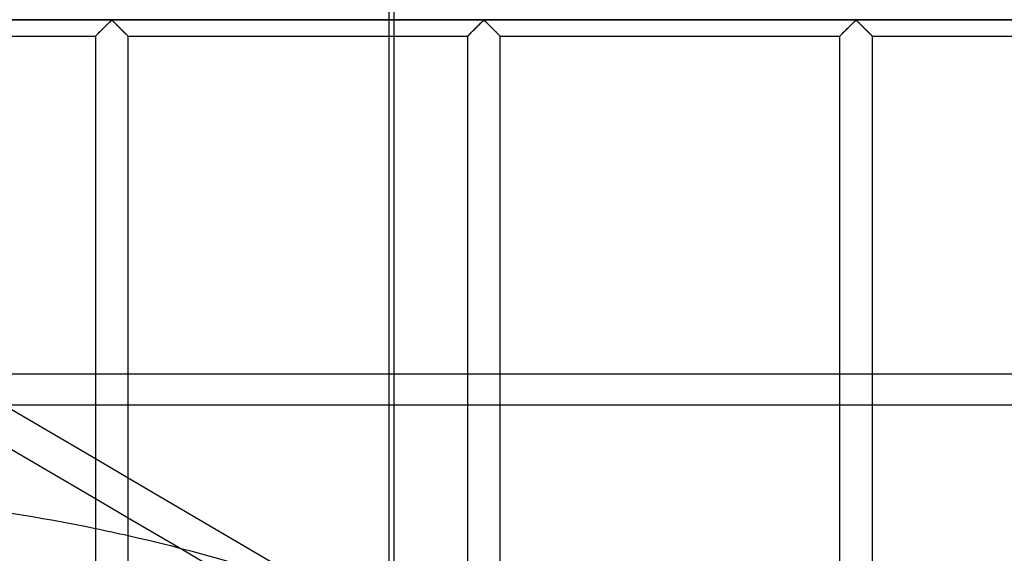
# Model space of a CAD drawing. Header units: millimetres. Extents: x -690 to 690, y -690 to 690.
# Tile 49 of 62: x 43 to 193, y 259 to 340. Entities that reach past the tile are written whole.
import ezdxf

# ---------------------------------------------------------------- set-up
doc = ezdxf.new("R2010")
doc.units = ezdxf.units.MM
doc.layers.add('MAIN-1', color=7, linetype='Continuous')
doc.layers.add('MAIN-2', color=7, linetype='Continuous')

msp = doc.modelspace()

# ---------------------------------------------------------------- linework, layer by layer
at = {"layer": 'MAIN-1'}
for p, q in [((680, 340), (-680, 340)), ((55.46, 338.79), (55.58, 338.91)), ((55.58, 338.91), (55.7, 339.03)), ((55.7, 339.03), (55.81, 339.14)), ((55.81, 339.14), (55.93, 339.26)), ((55.93, 339.26), (56.04, 339.37)), ((56.04, 339.37), (56.16, 339.48)), ((56.16, 339.48), (56.26, 339.59)), ((56.26, 339.59), (56.36, 339.69)), ((56.36, 339.69), (56.46, 339.78)), ((56.46, 339.78), (56.55, 339.87)), ((56.55, 339.87), (56.67, 339.93)), ((56.67, 339.93), (56.74, 339.9)), ((56.74, 339.9), (56.79, 339.85)), ((56.79, 339.85), (56.85, 339.81)), ((56.85, 339.81), (56.9, 339.75)), ((56.9, 339.75), (56.96, 339.7)), ((56.96, 339.7), (57.01, 339.64)), ((57.01, 339.64), (57.07, 339.59)), ((57.07, 339.59), (57.13, 339.53)), ((57.13, 339.53), (57.2, 339.47)), ((57.2, 339.47), (57.26, 339.4)), ((57.26, 339.4), (57.33, 339.34)), ((57.33, 339.34), (57.39, 339.27)), ((57.39, 339.27), (57.46, 339.21)), ((57.46, 339.21), (57.53, 339.14)), ((57.53, 339.14), (57.59, 339.07)), ((57.59, 339.07), (57.66, 339)), ((57.66, 339), (57.73, 338.93)), ((57.73, 338.93), (57.8, 338.87)), ((57.8, 338.87), (57.87, 338.8)), ((112.12, 338.79), (112.24, 338.91)), ((112.24, 338.91), (112.36, 339.03)), ((112.36, 339.03), (112.48, 339.14)), ((112.48, 339.14), (112.6, 339.26)), ((112.6, 339.26), (112.71, 339.37)), ((112.71, 339.37), (112.82, 339.48)), ((112.82, 339.48), (112.93, 339.59)), ((112.93, 339.59), (113.03, 339.69)), ((113.03, 339.69), (113.13, 339.78)), ((113.13, 339.78), (113.22, 339.87)), ((113.22, 339.87), (113.33, 339.93)), ((113.33, 339.93), (113.41, 339.9)), ((113.41, 339.9), (113.46, 339.85)), ((113.46, 339.85), (113.51, 339.81)), ((113.51, 339.81), (113.57, 339.75)), ((113.57, 339.75), (113.62, 339.7)), ((113.62, 339.7), (113.68, 339.64)), ((113.68, 339.64), (113.74, 339.59)), ((113.74, 339.59), (113.8, 339.53)), ((113.8, 339.53), (113.86, 339.47)), ((113.86, 339.47), (113.93, 339.4)), ((113.93, 339.4), (113.99, 339.34)), ((113.99, 339.34), (114.06, 339.27)), ((114.06, 339.27), (114.12, 339.21)), ((114.12, 339.21), (114.19, 339.14)), ((114.19, 339.14), (114.26, 339.07)), ((114.26, 339.07), (114.33, 339)), ((114.33, 339), (114.4, 338.93)), ((114.4, 338.93), (114.47, 338.87)), ((114.47, 338.87), (114.53, 338.8)), ((168.79, 338.79), (168.91, 338.91)), ((168.91, 338.91), (169.03, 339.03)), ((169.03, 339.03), (169.15, 339.14)), ((169.15, 339.14), (169.26, 339.26)), ((169.26, 339.26), (169.38, 339.37)), ((169.38, 339.37), (169.49, 339.48)), ((169.49, 339.48), (169.6, 339.59)), ((169.6, 339.59), (169.7, 339.69)), ((169.7, 339.69), (169.79, 339.78)), ((169.79, 339.78), (169.89, 339.87)), ((169.89, 339.87), (170, 339.93)), ((170, 339.93), (170.07, 339.9)), ((170.07, 339.9), (170.13, 339.85)), ((170.13, 339.85), (170.18, 339.81)), ((170.18, 339.81), (170.23, 339.75)), ((170.23, 339.75), (170.29, 339.7)), ((170.29, 339.7), (170.35, 339.64)), ((170.35, 339.64), (170.41, 339.59)), ((170.41, 339.59), (170.47, 339.53)), ((170.47, 339.53), (170.53, 339.47)), ((170.53, 339.47), (170.59, 339.4)), ((170.59, 339.4), (170.66, 339.34)), ((170.66, 339.34), (170.73, 339.27)), ((170.73, 339.27), (170.79, 339.21)), ((170.79, 339.21), (170.86, 339.14)), ((170.86, 339.14), (170.93, 339.07)), ((170.93, 339.07), (170.99, 339)), ((170.99, 339), (171.06, 338.93)), ((171.06, 338.93), (171.13, 338.87)), ((171.13, 338.87), (171.2, 338.8)), ((2.5, 337.5), (54.17, 337.5)), ((54.17, 337.51), (54.2, 337.53)), ((54.17, 337.5), (54.17, 337.51)), ((54.17, 337.5), (54.17, 115.83)), ((54.2, 337.53), (54.23, 337.56)), ((54.23, 337.56), (54.28, 337.61)), ((54.28, 337.61), (54.34, 337.67)), ((54.34, 337.67), (54.41, 337.74)), ((54.41, 337.74), (54.49, 337.82)), ((54.49, 337.82), (54.58, 337.91)), ((54.58, 337.91), (54.67, 338)), ((54.67, 338), (54.77, 338.11)), ((54.77, 338.11), (54.88, 338.21)), ((54.88, 338.21), (54.99, 338.32)), ((54.99, 338.32), (55.1, 338.43)), ((55.1, 338.43), (55.22, 338.55)), ((55.22, 338.55), (55.34, 338.67)), ((55.34, 338.67), (55.46, 338.79)), ((57.87, 338.8), (57.94, 338.73)), ((57.94, 338.73), (58.01, 338.66)), ((58.01, 338.66), (58.07, 338.59)), ((58.07, 338.59), (58.14, 338.52)), ((58.14, 338.52), (58.21, 338.46)), ((58.21, 338.46), (58.27, 338.39)), ((58.27, 338.39), (58.34, 338.33)), ((58.34, 338.33), (58.4, 338.26)), ((58.4, 338.26), (58.46, 338.2)), ((58.46, 338.2), (58.52, 338.14)), ((58.52, 338.14), (58.58, 338.08)), ((58.58, 338.08), (58.64, 338.02)), ((58.64, 338.02), (58.7, 337.97)), ((58.7, 337.97), (58.75, 337.91)), ((58.75, 337.91), (58.81, 337.86)), ((58.81, 337.86), (58.86, 337.81)), ((58.86, 337.81), (58.9, 337.76)), ((58.9, 337.76), (58.95, 337.72)), ((58.95, 337.72), (58.99, 337.68)), ((58.99, 337.68), (59.02, 337.64)), ((59.02, 337.64), (59.06, 337.61)), ((59.06, 337.61), (59.08, 337.58)), ((59.08, 337.58), (59.11, 337.56)), ((59.11, 337.56), (59.13, 337.54)), ((59.13, 337.54), (59.15, 337.52)), ((59.15, 337.52), (59.16, 337.51)), ((59.16, 337.51), (59.16, 337.5)), ((59.16, 337.5), (59.17, 337.5)), ((59.17, 115.83), (59.17, 337.5)), ((59.17, 337.5), (110.83, 337.5)), ((99.65, 248.78), (99.65, 337.5)), ((110.83, 337.5), (110.84, 337.51)), ((110.83, 337.5), (110.83, 115.83)), ((110.84, 337.51), (110.86, 337.53)), ((110.86, 337.53), (110.9, 337.56)), ((110.9, 337.56), (110.94, 337.61)), ((110.94, 337.61), (111, 337.67)), ((111, 337.67), (111.07, 337.74)), ((111.07, 337.74), (111.15, 337.82)), ((111.15, 337.82), (111.24, 337.91)), ((111.24, 337.91), (111.34, 338)), ((111.34, 338), (111.44, 338.11)), ((111.44, 338.11), (111.55, 338.21)), ((111.55, 338.21), (111.66, 338.32)), ((111.66, 338.32), (111.77, 338.43)), ((111.77, 338.43), (111.88, 338.55)), ((111.88, 338.55), (112, 338.67)), ((112, 338.67), (112.12, 338.79)), ((114.53, 338.8), (114.6, 338.73)), ((114.6, 338.73), (114.67, 338.66)), ((114.67, 338.66), (114.74, 338.59)), ((114.74, 338.59), (114.81, 338.52)), ((114.81, 338.52), (114.87, 338.46)), ((114.87, 338.46), (114.94, 338.39)), ((114.94, 338.39), (115, 338.33)), ((115, 338.33), (115.07, 338.26)), ((115.07, 338.26), (115.13, 338.2)), ((115.13, 338.2), (115.19, 338.14)), ((115.19, 338.14), (115.25, 338.08)), ((115.25, 338.08), (115.31, 338.02)), ((115.31, 338.02), (115.36, 337.97)), ((115.36, 337.97), (115.42, 337.91)), ((115.42, 337.91), (115.47, 337.86)), ((115.47, 337.86), (115.52, 337.81)), ((115.52, 337.81), (115.57, 337.76)), ((115.57, 337.76), (115.61, 337.72)), ((115.61, 337.72), (115.65, 337.68)), ((115.65, 337.68), (115.69, 337.64)), ((115.69, 337.64), (115.72, 337.61)), ((115.72, 337.61), (115.75, 337.58)), ((115.75, 337.58), (115.78, 337.56)), ((115.78, 337.56), (115.8, 337.54)), ((115.8, 337.54), (115.81, 337.52)), ((115.81, 337.52), (115.82, 337.51)), ((115.82, 337.51), (115.83, 337.5)), ((115.83, 115.83), (115.83, 337.5)), ((115.83, 337.5), (115.83, 337.5)), ((115.83, 337.5), (167.5, 337.5)), ((167.5, 337.5), (167.51, 337.51)), ((167.5, 337.5), (167.5, 115.83)), ((167.51, 337.51), (167.53, 337.53)), ((167.53, 337.53), (167.56, 337.56)), ((167.56, 337.56), (167.61, 337.61)), ((167.61, 337.61), (167.67, 337.67)), ((167.67, 337.67), (167.74, 337.74)), ((167.74, 337.74), (167.82, 337.82)), ((167.82, 337.82), (167.91, 337.91)), ((167.91, 337.91), (168.01, 338)), ((168.01, 338), (168.11, 338.11)), ((168.11, 338.11), (168.21, 338.21)), ((168.21, 338.21), (168.32, 338.32)), ((168.32, 338.32), (168.43, 338.43)), ((168.43, 338.43), (168.55, 338.55)), ((168.55, 338.55), (168.67, 338.67)), ((168.67, 338.67), (168.79, 338.79)), ((171.2, 338.8), (171.27, 338.73)), ((171.27, 338.73), (171.34, 338.66)), ((171.34, 338.66), (171.41, 338.59)), ((171.41, 338.59), (171.47, 338.52)), ((171.47, 338.52), (171.54, 338.46)), ((171.54, 338.46), (171.61, 338.39)), ((171.61, 338.39), (171.67, 338.33)), ((171.67, 338.33), (171.73, 338.26)), ((171.73, 338.26), (171.8, 338.2)), ((171.8, 338.2), (171.86, 338.14)), ((171.86, 338.14), (171.92, 338.08)), ((171.92, 338.08), (171.97, 338.02)), ((171.97, 338.02), (172.03, 337.97)), ((172.03, 337.97), (172.09, 337.91)), ((172.09, 337.91), (172.14, 337.86)), ((172.14, 337.86), (172.19, 337.81)), ((172.19, 337.81), (172.24, 337.76)), ((172.24, 337.76), (172.28, 337.72)), ((172.28, 337.72), (172.32, 337.68)), ((172.32, 337.68), (172.36, 337.64)), ((172.36, 337.64), (172.39, 337.61)), ((172.39, 337.61), (172.42, 337.58)), ((172.42, 337.58), (172.44, 337.56)), ((172.44, 337.56), (172.46, 337.54)), ((172.46, 337.54), (172.48, 337.52)), ((172.48, 337.52), (172.49, 337.51)), ((172.49, 337.51), (172.5, 337.5)), ((172.5, 115.83), (172.5, 337.5)), ((172.5, 337.5), (172.5, 337.5)), ((172.5, 337.5), (224.17, 337.5)), ((2.5, 303.49), (54.17, 273.16)), ((2.5, 297.4), (54.17, 267.07)), ((99.65, 286.07), (110.83, 286.07)), ((115.83, 286.07), (167.5, 286.07)), ((172.5, 286.07), (224.17, 286.07)), ((110.83, 281.31), (99.65, 281.31)), ((167.5, 281.31), (115.83, 281.31)), ((224.17, 281.31), (172.5, 281.31)), ((59.17, 270.23), (88.69, 252.9)), ((59.17, 264.14), (67.16, 259.45))]:
    msp.add_line(p, q, dxfattribs=at)
for start, end in [(78.3391, 89.4658), (65.5713, 77.2459)]:
    msp.add_arc((0, 0), 268, start, end, dxfattribs=at)
at = {"layer": 'MAIN-2'}
for p, q in [((98.87, 657.36), (98.87, 134.01)), ((99.65, 337.5), (99.65, 342.5)), ((-677.5, 340), (677.5, 340)), ((55.57, 338.9), (55.47, 338.8)), ((55.66, 338.99), (55.57, 338.9)), ((55.76, 339.09), (55.66, 338.99)), ((55.85, 339.18), (55.76, 339.09)), ((55.95, 339.28), (55.85, 339.18)), ((56.04, 339.37), (55.95, 339.28)), ((56.13, 339.46), (56.04, 339.37)), ((56.22, 339.54), (56.13, 339.46)), ((56.3, 339.63), (56.22, 339.54)), ((56.38, 339.71), (56.3, 339.63)), ((56.46, 339.78), (56.38, 339.71)), ((56.53, 339.85), (56.46, 339.78)), ((56.61, 339.91), (56.53, 339.85)), ((56.72, 339.91), (56.61, 339.91)), ((56.8, 339.85), (56.72, 339.91)), ((56.87, 339.78), (56.8, 339.85)), ((56.95, 339.71), (56.87, 339.78)), ((57.03, 339.63), (56.95, 339.71)), ((57.12, 339.54), (57.03, 339.63)), ((57.2, 339.46), (57.12, 339.54)), ((57.29, 339.37), (57.2, 339.46)), ((57.39, 339.28), (57.29, 339.37)), ((57.48, 339.18), (57.39, 339.28)), ((57.57, 339.09), (57.48, 339.18)), ((57.67, 338.99), (57.57, 339.09)), ((57.77, 338.9), (57.67, 338.99)), ((57.86, 338.8), (57.77, 338.9)), ((112.23, 338.9), (112.14, 338.8)), ((112.33, 338.99), (112.23, 338.9)), ((112.43, 339.09), (112.33, 338.99)), ((112.52, 339.18), (112.43, 339.09)), ((112.61, 339.28), (112.52, 339.18)), ((112.71, 339.37), (112.61, 339.28)), ((112.8, 339.46), (112.71, 339.37)), ((112.88, 339.54), (112.8, 339.46)), ((112.97, 339.63), (112.88, 339.54)), ((113.05, 339.71), (112.97, 339.63)), ((113.13, 339.78), (113.05, 339.71)), ((113.2, 339.85), (113.13, 339.78)), ((113.28, 339.91), (113.2, 339.85)), ((113.39, 339.91), (113.28, 339.91)), ((113.47, 339.85), (113.39, 339.91)), ((113.54, 339.78), (113.47, 339.85)), ((113.62, 339.71), (113.54, 339.78)), ((113.7, 339.63), (113.62, 339.71)), ((113.78, 339.54), (113.7, 339.63)), ((113.87, 339.46), (113.78, 339.54)), ((113.96, 339.37), (113.87, 339.46)), ((114.05, 339.28), (113.96, 339.37)), ((114.15, 339.18), (114.05, 339.28)), ((114.24, 339.09), (114.15, 339.18)), ((114.34, 338.99), (114.24, 339.09)), ((114.43, 338.9), (114.34, 338.99)), ((114.53, 338.8), (114.43, 338.9)), ((168.9, 338.9), (168.8, 338.8)), ((169, 338.99), (168.9, 338.9)), ((169.09, 339.09), (169, 338.99)), ((169.19, 339.18), (169.09, 339.09)), ((169.28, 339.28), (169.19, 339.18)), ((169.37, 339.37), (169.28, 339.28)), ((169.46, 339.46), (169.37, 339.37)), ((169.55, 339.54), (169.46, 339.46)), ((169.63, 339.63), (169.55, 339.54)), ((169.71, 339.71), (169.63, 339.63)), ((169.79, 339.78), (169.71, 339.71)), ((169.87, 339.85), (169.79, 339.78)), ((169.94, 339.91), (169.87, 339.85)), ((170.06, 339.91), (169.94, 339.91)), ((170.13, 339.85), (170.06, 339.91)), ((170.21, 339.78), (170.13, 339.85)), ((170.29, 339.71), (170.21, 339.78)), ((170.37, 339.63), (170.29, 339.71)), ((170.45, 339.54), (170.37, 339.63)), ((170.54, 339.46), (170.45, 339.54)), ((170.63, 339.37), (170.54, 339.46)), ((170.72, 339.28), (170.63, 339.37)), ((170.81, 339.18), (170.72, 339.28)), ((170.91, 339.09), (170.81, 339.18)), ((171, 338.99), (170.91, 339.09)), ((171.1, 338.9), (171, 338.99)), ((171.2, 338.8), (171.1, 338.9)), ((54.19, 337.52), (54.17, 337.5)), ((54.17, 337.5), (54.17, 337.5)), ((54.21, 337.54), (54.19, 337.52)), ((54.24, 337.57), (54.21, 337.54)), ((54.28, 337.61), (54.24, 337.57)), ((54.33, 337.66), (54.28, 337.61)), ((54.38, 337.71), (54.33, 337.66)), ((54.44, 337.77), (54.38, 337.71)), ((54.51, 337.84), (54.44, 337.77)), ((54.58, 337.91), (54.51, 337.84)), ((54.66, 337.99), (54.58, 337.91)), ((54.74, 338.07), (54.66, 337.99)), ((54.82, 338.16), (54.74, 338.07)), ((54.91, 338.24), (54.82, 338.16)), ((55, 338.33), (54.91, 338.24)), ((55.09, 338.42), (55, 338.33)), ((55.18, 338.51), (55.09, 338.42)), ((55.28, 338.61), (55.18, 338.51)), ((55.37, 338.7), (55.28, 338.61)), ((55.47, 338.8), (55.37, 338.7)), ((57.96, 338.7), (57.86, 338.8)), ((58.06, 338.61), (57.96, 338.7)), ((58.15, 338.51), (58.06, 338.61)), ((58.24, 338.42), (58.15, 338.51)), ((58.33, 338.33), (58.24, 338.42)), ((58.42, 338.24), (58.33, 338.33)), ((58.51, 338.16), (58.42, 338.24)), ((58.59, 338.07), (58.51, 338.16)), ((58.67, 337.99), (58.59, 338.07)), ((58.75, 337.91), (58.67, 337.99)), ((58.82, 337.84), (58.75, 337.91)), ((58.89, 337.77), (58.82, 337.84)), ((58.95, 337.71), (58.89, 337.77)), ((59.01, 337.66), (58.95, 337.71)), ((59.06, 337.61), (59.01, 337.66)), ((59.09, 337.57), (59.06, 337.61)), ((59.13, 337.54), (59.09, 337.57)), ((59.15, 337.52), (59.13, 337.54)), ((59.16, 337.5), (59.15, 337.52)), ((59.17, 337.5), (59.16, 337.5)), ((110.84, 337.5), (110.83, 337.5)), ((110.85, 337.52), (110.84, 337.5)), ((110.87, 337.54), (110.85, 337.52)), ((110.91, 337.57), (110.87, 337.54)), ((110.94, 337.61), (110.91, 337.57)), ((110.99, 337.66), (110.94, 337.61)), ((111.05, 337.71), (110.99, 337.66)), ((111.11, 337.77), (111.05, 337.71)), ((111.18, 337.84), (111.11, 337.77)), ((111.25, 337.91), (111.18, 337.84)), ((111.33, 337.99), (111.25, 337.91)), ((111.41, 338.07), (111.33, 337.99)), ((111.49, 338.16), (111.41, 338.07)), ((111.58, 338.24), (111.49, 338.16)), ((111.67, 338.33), (111.58, 338.24)), ((111.76, 338.42), (111.67, 338.33)), ((111.85, 338.51), (111.76, 338.42)), ((111.94, 338.61), (111.85, 338.51)), ((112.04, 338.7), (111.94, 338.61)), ((112.14, 338.8), (112.04, 338.7)), ((114.63, 338.7), (114.53, 338.8)), ((114.72, 338.61), (114.63, 338.7)), ((114.82, 338.51), (114.72, 338.61)), ((114.91, 338.42), (114.82, 338.51)), ((115, 338.33), (114.91, 338.42)), ((115.09, 338.24), (115, 338.33)), ((115.18, 338.16), (115.09, 338.24)), ((115.26, 338.07), (115.18, 338.16)), ((115.34, 337.99), (115.26, 338.07)), ((115.42, 337.91), (115.34, 337.99)), ((115.49, 337.84), (115.42, 337.91)), ((115.56, 337.77), (115.49, 337.84)), ((115.62, 337.71), (115.56, 337.77)), ((115.67, 337.66), (115.62, 337.71)), ((115.72, 337.61), (115.67, 337.66)), ((115.76, 337.57), (115.72, 337.61)), ((115.79, 337.54), (115.76, 337.57)), ((115.81, 337.52), (115.79, 337.54)), ((115.83, 337.5), (115.81, 337.52)), ((115.83, 337.5), (115.83, 337.5)), ((167.51, 337.5), (167.5, 337.5)), ((167.52, 337.52), (167.51, 337.5)), ((167.54, 337.54), (167.52, 337.52)), ((167.57, 337.57), (167.54, 337.54)), ((167.61, 337.61), (167.57, 337.57)), ((167.66, 337.66), (167.61, 337.61)), ((167.71, 337.71), (167.66, 337.66)), ((167.77, 337.77), (167.71, 337.71)), ((167.84, 337.84), (167.77, 337.77)), ((167.92, 337.91), (167.84, 337.84)), ((167.99, 337.99), (167.92, 337.91)), ((168.07, 338.07), (167.99, 337.99)), ((168.16, 338.16), (168.07, 338.07)), ((168.24, 338.24), (168.16, 338.16)), ((168.33, 338.33), (168.24, 338.24)), ((168.42, 338.42), (168.33, 338.33)), ((168.52, 338.51), (168.42, 338.42)), ((168.61, 338.61), (168.52, 338.51)), ((168.71, 338.7), (168.61, 338.61)), ((168.8, 338.8), (168.71, 338.7)), ((171.29, 338.7), (171.2, 338.8)), ((171.39, 338.61), (171.29, 338.7)), ((171.48, 338.51), (171.39, 338.61)), ((171.58, 338.42), (171.48, 338.51)), ((171.67, 338.33), (171.58, 338.42)), ((171.76, 338.24), (171.67, 338.33)), ((171.84, 338.16), (171.76, 338.24)), ((171.93, 338.07), (171.84, 338.16)), ((172.01, 337.99), (171.93, 338.07)), ((172.08, 337.91), (172.01, 337.99)), ((172.16, 337.84), (172.08, 337.91)), ((172.23, 337.77), (172.16, 337.84)), ((172.29, 337.71), (172.23, 337.77)), ((172.34, 337.66), (172.29, 337.71)), ((172.39, 337.61), (172.34, 337.66)), ((172.43, 337.57), (172.39, 337.61)), ((172.46, 337.54), (172.43, 337.57)), ((172.48, 337.52), (172.46, 337.54)), ((172.49, 337.5), (172.48, 337.52)), ((172.5, 337.5), (172.49, 337.5)), ((-99.65, 286.07), (99.65, 286.07)), ((110.83, 286.07), (115.83, 286.07)), ((167.5, 286.07), (172.5, 286.07)), ((99.65, 281.31), (-99.65, 281.31)), ((115.83, 281.31), (110.83, 281.31)), ((172.5, 281.31), (167.5, 281.31)), ((54.17, 273.16), (59.17, 270.23)), ((54.17, 267.07), (59.17, 264.14)), ((67.16, 259.45), (67.16, 259.45)), ((67.16, 259.45), (120.68, 228.04))]:
    msp.add_line(p, q, dxfattribs=at)
msp.add_arc((0, 0), 268, 77.2459, 78.3391, dxfattribs=at)

doc.saveas('drawing.dxf')
